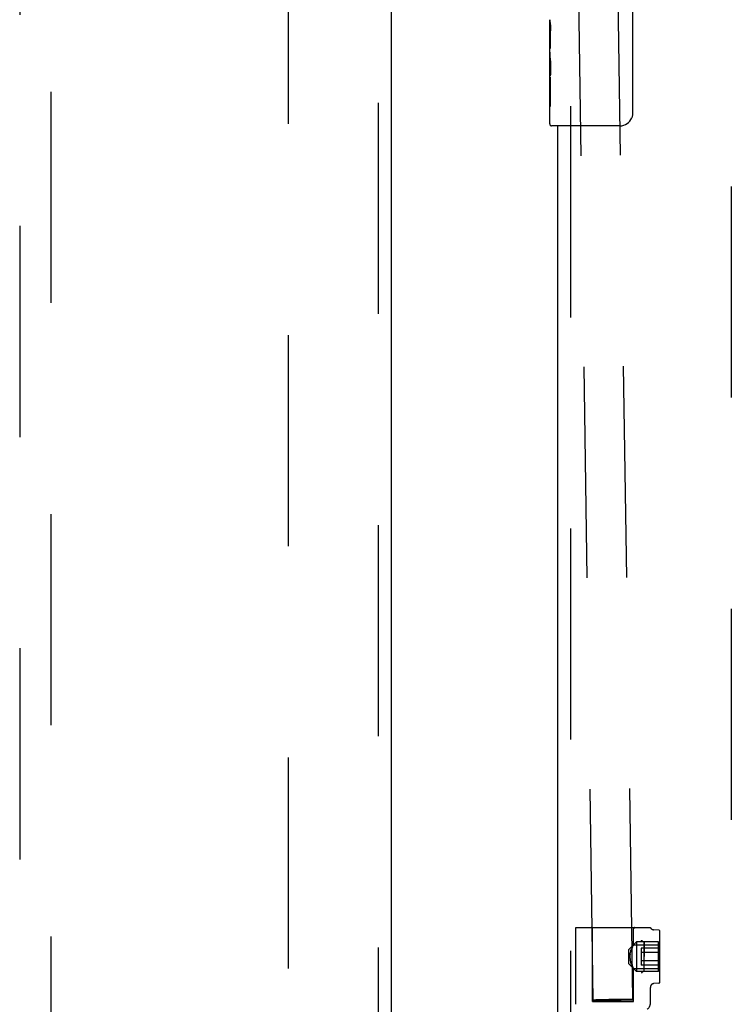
# Model space of a CAD drawing. Header units: inches. Extents: x 0 to 304, y 0 to 196.
# Tile 48 of 98: x 87.08 to 92.7, y 106.71 to 114.5. Entities that reach past the tile are written whole.
import ezdxf

# ---------------------------------------------------------------- set-up
doc = ezdxf.new("R2010")
doc.units = ezdxf.units.IN
doc.header["$LTSCALE"] = 16.696429
doc.header["$MEASUREMENT"] = 0
doc.linetypes.add('HIDDEN', pattern=[0.2, 0.1, -0.1])
for name, color, linetype in [('DEFAULT_2', 8, 'HIDDEN'), ('DOOR_2_ASSEMBLY', 7, 'CONTINUOUS'), ('MAIN_DOOR_ASSEMBLY', 7, 'CONTINUOUS')]:
    doc.layers.add(name, color=color, linetype=linetype)

msp = doc.modelspace()

# ---------------------------------------------------------------- linework, layer by layer
at = {"layer": 'DEFAULT_2', "color": 8, "linetype": 'HIDDEN'}
for p, q in [((91.6116, 106.743), (91.1036, 141.7351)), ((91.924, 106.7475), (91.4161, 141.7397)), ((89.2025, 66.922), (89.2025, 139.892)), ((92.7025, 139.892), (92.7025, 66.922)), ((91.473, 106.7102), (91.473, 107.317)), ((91.473, 107.317), (92.063, 107.317)), ((91.6055, 106.732), (91.6055, 107.307)), ((91.9305, 107.1801), (91.9305, 107.307)), ((92.1288, 107.2967), (92.0877, 107.3)), ((92.138, 106.8872), (92.138, 107.2867)), ((91.8925, 107.1432), (91.9525, 107.2032)), ((91.8925, 107.0307), (91.8925, 107.1432)), ((91.9227, 107.1661), (91.9202, 107.1611)), ((91.9226, 107.166), (91.9249, 107.1704)), ((91.9268, 107.174), (91.9248, 107.1703)), ((91.9284, 107.1768), (91.9268, 107.1739)), ((91.9284, 107.1767), (91.9303, 107.1801)), ((91.9305, 107.1805), (91.9303, 107.1801)), ((91.9303, 107.1805), (92.138, 107.1805)), ((91.9525, 107.2032), (91.9525, 106.9707)), ((92.128, 107.2032), (91.9525, 107.2032)), ((91.991, 107.1551), (91.991, 107.0188)), ((92.128, 107.1551), (91.991, 107.1551)), ((92.012, 107.202), (92.0089, 107.2035)), ((92.0123, 107.2018), (92.012, 107.202)), ((92.013, 107.1996), (92.013, 107.2)), ((92.013, 106.9743), (92.013, 107.1996)), ((92.013, 107.1996), (92.013, 107.087)), ((92.128, 106.9707), (92.128, 107.2032)), ((91.9009, 107.087), (91.9012, 107.0955)), ((91.9012, 107.0784), (91.9009, 107.087)), ((91.902, 107.104), (91.9033, 107.1124)), ((91.9033, 107.1124), (91.9051, 107.1207)), ((91.9051, 107.0533), (91.9033, 107.0615)), ((91.9051, 107.1206), (91.9072, 107.1285)), ((91.9072, 107.1285), (91.9096, 107.136)), ((92.128, 107.121), (91.991, 107.121)), ((91.8925, 107.0307), (91.9525, 106.9707)), ((91.9072, 107.0454), (91.9051, 107.0533)), ((91.9096, 107.0379), (91.9072, 107.0455)), ((91.9096, 107.0379), (91.9122, 107.0309)), ((91.9176, 107.0183), (91.9202, 107.0128)), ((91.9202, 107.0128), (91.9227, 107.0078)), ((91.9226, 107.008), (91.9249, 107.0036)), ((91.9248, 107.0037), (91.9268, 107)), ((91.9268, 107.0001), (91.9284, 106.9971)), ((91.9303, 106.9939), (91.9284, 106.9972)), ((91.9302, 106.9939), (91.9305, 106.9935)), ((91.9303, 106.9935), (92.138, 106.9935)), ((91.9305, 106.732), (91.9305, 106.9939)), ((92.128, 107.0529), (91.991, 107.0529)), ((92.128, 107.0188), (91.991, 107.0188)), ((92.128, 106.9707), (91.9525, 106.9707)), ((92.063, 106.7196), (92.063, 106.8443)), ((92.1288, 106.8772), (92.0906, 106.8742)), ((91.7346, 106.7471), (91.7029, 106.7465)), ((91.7678, 106.7476), (91.7346, 106.7471)), ((91.801, 106.7481), (91.7678, 106.7476)), ((91.8327, 106.7484), (91.801, 106.7481)), ((91.8614, 106.7485), (91.8327, 106.7484)), ((91.8783, 106.7485), (91.8614, 106.7485)), ((91.8929, 106.7485), (91.8783, 106.7485)), ((91.6055, 106.732), (91.9305, 106.732)), ((91.6427, 106.7449), (91.6307, 106.7444)), ((91.6573, 106.7453), (91.6427, 106.7449)), ((91.6427, 106.742), (91.6573, 106.7419)), ((91.6742, 106.7458), (91.6573, 106.7453)), ((91.6573, 106.7419), (91.6742, 106.742)), ((91.7029, 106.7465), (91.6742, 106.7458)), ((91.6742, 106.742), (91.7029, 106.7421)), ((91.7029, 106.7421), (91.7346, 106.7424)), ((91.7346, 106.7424), (91.7678, 106.7428)), ((91.7678, 106.7428), (91.801, 106.7434)), ((91.801, 106.7434), (91.8327, 106.744)), ((91.8327, 106.744), (91.8614, 106.7447)), ((91.8614, 106.7447), (91.8783, 106.7451)), ((91.8783, 106.7451), (91.8929, 106.7456)), ((91.8929, 106.7456), (91.9049, 106.7461))]:
    msp.add_line(p, q, dxfattribs=at)
for points in [[(92.0089, 107.2035), (92.0059, 107.2051), (92.003, 107.2069), (92.0003, 107.2088), (91.9977, 107.2109), (91.9954, 107.213), (91.9933, 107.2151), (91.9915, 107.2173)], [(92.0003, 107.2089), (91.9977, 107.2109), (91.9954, 107.213), (91.9933, 107.2152), (91.9915, 107.2173)], [(91.9096, 107.136), (91.9122, 107.1431), (91.9149, 107.1496)], [(91.9202, 107.1612), (91.9176, 107.1557), (91.9149, 107.1496), (91.9122, 107.143)], [(92.012, 107.202), (92.0123, 107.2018), (92.0125, 107.2016)], [(92.0129, 107.2004), (92.0129, 107.2007), (92.0128, 107.201), (92.0127, 107.2013), (92.0125, 107.2016)], [(92.0129, 107.2003), (92.013, 107.2), (92.013, 107.1996)], [(91.902, 107.104), (91.9012, 107.0955), (91.9009, 107.087)], [(91.9009, 107.087), (91.9012, 107.0784), (91.902, 107.0699), (91.9033, 107.0615)], [(91.9176, 107.0183), (91.9149, 107.0243), (91.9122, 107.0309)], [(92.012, 106.9719), (92.0089, 106.9705), (92.0059, 106.9688), (92.003, 106.967), (92.0003, 106.9651), (91.9977, 106.9631), (91.9954, 106.9609), (91.9933, 106.9588), (91.9915, 106.9566)], [(92.0128, 106.9708), (92.0093, 106.9701), (92.0061, 106.9689), (92.0031, 106.9672), (92.0003, 106.9651), (91.9978, 106.9631), (91.9954, 106.961), (91.9933, 106.9589), (91.9915, 106.9566)], [(92.013, 106.9744), (92.013, 106.974), (92.0129, 106.9736), (92.0129, 106.9732), (92.0128, 106.9729), (92.0127, 106.9726), (92.0125, 106.9723), (92.0123, 106.9721), (92.012, 106.9719)], [(92.0128, 106.9708), (92.0122, 106.9714), (92.0121, 106.972), (92.0124, 106.9725), (92.0129, 106.9731), (92.013, 106.9737), (92.013, 106.9743)], [(91.924, 106.7475), (91.9236, 106.7477), (91.9224, 106.7478), (91.9205, 106.748), (91.9177, 106.7481), (91.9142, 106.7482), (91.9099, 106.7483), (91.9049, 106.7484), (91.8929, 106.7485)], [(91.9049, 106.7461), (91.9099, 106.7463), (91.9142, 106.7465), (91.9177, 106.7467), (91.9205, 106.7469), (91.9224, 106.7471), (91.9236, 106.7473), (91.924, 106.7475)], [(91.6307, 106.7444), (91.6257, 106.7442), (91.6214, 106.7439), (91.6179, 106.7437), (91.6151, 106.7435), (91.6132, 106.7433), (91.612, 106.7431), (91.6116, 106.743)], [(91.6116, 106.743), (91.612, 106.7428), (91.6132, 106.7426), (91.6151, 106.7425), (91.6179, 106.7424), (91.6214, 106.7423), (91.6257, 106.7422), (91.6307, 106.7421), (91.6427, 106.742)]]:
    msp.add_lwpolyline(points, dxfattribs=at)
for centre, radius, start, end in [((91.5955, 107.307), 0.01, 0, 90), ((91.9405, 107.307), 0.01, 90, 180), ((92.0901, 107.3299), 0.03, 205.53148, 265.42608), ((92.128, 107.2867), 0.01, 0, 85.42608), ((92.093, 106.8443), 0.03, 94.57376, 180.0002), ((92.128, 106.8872), 0.01, 274.57392, 360), ((92.003, 106.7196), 0.06, 306.21893, 0.00006)]:
    msp.add_arc(centre, radius, start, end, dxfattribs=at)
at = {"layer": 'DOOR_2_ASSEMBLY', "color": 8, "linetype": 'HIDDEN'}
for p, q in [((89.911, 140.553), (89.911, 66.261)), ((87.0775, 139.5795), (87.0775, 105.5778)), ((87.3275, 105.5778), (87.3275, 139.5795))]:
    msp.add_line(p, q, dxfattribs=at)
at = {"layer": 'DOOR_2_ASSEMBLY', "color": 3, "linetype": 'Continuous'}
msp.add_line((90.015, 140.553), (90.015, 66.261), dxfattribs=at)
at = {"layer": 'MAIN_DOOR_ASSEMBLY', "color": 7, "linetype": 'Continuous'}
for p, q in [((91.9224, 114.557), (91.9224, 113.757)), ((91.2675, 114.2385), (91.2675, 114.4955)), ((91.2732, 114.4399), (91.2675, 114.4399)), ((91.2744, 114.2721), (91.2744, 114.4085)), ((91.2675, 114.2721), (91.2744, 114.2721)), ((91.2675, 113.672), (91.2675, 114.2358)), ((91.269, 114.2093), (91.2675, 114.2093)), ((91.2675, 114.0775), (91.2734, 114.0775)), ((91.2675, 114.0415), (91.2744, 114.0415)), ((91.2744, 113.8112), (91.2744, 114.0415)), ((91.2675, 113.9787), (91.2744, 113.9787)), ((91.2675, 113.8112), (91.2744, 113.8112)), ((91.8225, 113.657), (91.2825, 113.657))]:
    msp.add_line(p, q, dxfattribs=at)
at = {"layer": 'MAIN_DOOR_ASSEMBLY', "color": 8, "linetype": 'HIDDEN'}
msp.add_line((91.4315, 113.812), (91.4315, 93.002), dxfattribs=at)
at = {"layer": 'MAIN_DOOR_ASSEMBLY', "color": 3, "linetype": 'Continuous'}
msp.add_line((91.3275, 113.657), (91.3275, 93.157), dxfattribs=at)
at = {"layer": 'MAIN_DOOR_ASSEMBLY', "color": 7, "linetype": 'Continuous'}
for points in [[(91.2675, 114.4963), (91.2676, 114.4925), (91.268, 114.488), (91.2686, 114.4825), (91.2702, 114.4693)], [(91.2702, 114.4693), (91.2711, 114.4617), (91.272, 114.4536), (91.2728, 114.4451)], [(91.2728, 114.4451), (91.2735, 114.4362), (91.274, 114.4271), (91.2743, 114.4178), (91.2744, 114.4085)], [(91.2675, 114.2385), (91.2677, 114.2304), (91.2681, 114.2213), (91.2689, 114.2113)], [(91.2689, 114.2113), (91.2717, 114.1776), (91.2726, 114.1655), (91.2734, 114.1532), (91.2739, 114.1406), (91.2743, 114.1278), (91.2744, 114.115), (91.2743, 114.1021), (91.2739, 114.0894), (91.2734, 114.0768), (91.2726, 114.0645), (91.2717, 114.0525)], [(91.9224, 113.757), (91.9222, 113.7507), (91.9216, 113.7445), (91.9207, 113.7383), (91.9194, 113.7323), (91.9177, 113.7265), (91.9157, 113.7208)]]:
    msp.add_lwpolyline(points, dxfattribs=at)
for centre, radius, start, end in [((91.8225, 113.757), 0.1, 270, 338.79459), ((91.2825, 113.672), 0.015, 180, 270)]:
    msp.add_arc(centre, radius, start, end, dxfattribs=at)
msp.add_ellipse((91.5305, 114.0729), major_axis=(0.263, 0), ratio=0.432808, start_param=3.141593, end_param=3.321581, dxfattribs=at)

doc.saveas('drawing.dxf')
